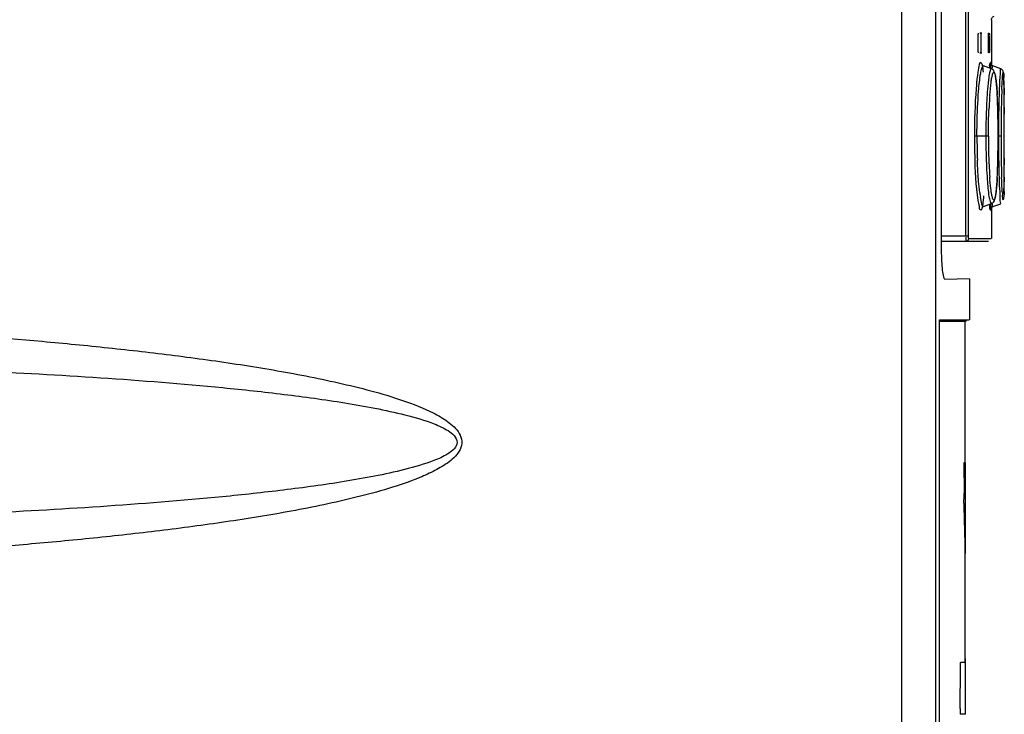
# Model space of a CAD drawing. Header units: inches. Extents: x 0 to 117, y 0 to 83.
# Tile 23 of 78: x 55.28 to 58.27, y 46.36 to 48.47. Entities that reach past the tile are written whole.
import ezdxf

# ---------------------------------------------------------------- set-up
doc = ezdxf.new("R2010")
doc.units = ezdxf.units.IN
doc.header["$LTSCALE"] = 6.431102
doc.header["$MEASUREMENT"] = 0
doc.layers.get('0').update_dxf_attribs({"linetype": 'CONTINUOUS'})

msp = doc.modelspace()

# ---------------------------------------------------------------- linework, layer by layer
at = {"color": 7, "linetype": 'CONTINUOUS'}
for p, q in [((57.9602, 29.4442), (57.9602, 55.0909)), ((58.0639, 29.4202), (58.0639, 55.0909)), ((58.1554, 47.8142), (58.1554, 52.826)), ((58.1632, 47.8142), (58.1632, 52.826)), ((58.0805, 52.8128), (58.0805, 47.7705)), ((58.2329, 48.4711), (58.2329, 48.3309)), ((58.2037, 48.4303), (58.1973, 48.4303)), ((58.2241, 48.4303), (58.2263, 48.4303)), ((58.1928, 48.3791), (58.1928, 48.4224)), ((58.2003, 48.4224), (58.2003, 48.3791)), ((58.2239, 48.3776), (58.2239, 48.4224)), ((58.2264, 48.4239), (58.2264, 48.3791)), ((58.1973, 48.3712), (58.2037, 48.3712)), ((58.2263, 48.3712), (58.2244, 48.3712)), ((58.2264, 48.3791), (58.2264, 48.3777)), ((58.1935, 48.3241), (58.1915, 48.3125)), ((58.2059, 48.3326), (58.2048, 48.3337)), ((58.2327, 48.3222), (58.2089, 48.3309)), ((58.2089, 48.3309), (58.2089, 48.3309)), ((58.2328, 48.3222), (58.2327, 48.3222)), ((58.2609, 48.3223), (58.237, 48.331)), ((58.2456, 48.2958), (58.247, 48.2858)), ((58.2703, 48.295), (58.2701, 48.2988)), ((58.2705, 48.2907), (58.2703, 48.295)), ((58.2706, 48.2858), (58.2705, 48.2907)), ((58.2706, 48.2859), (58.2714, 48.2431)), ((58.2709, 48.2776), (58.2706, 48.2858)), ((58.271, 48.2681), (58.2709, 48.2776)), ((58.2497, 48.2557), (58.2492, 48.2617)), ((58.2713, 48.2534), (58.271, 48.2681)), ((58.2716, 48.2123), (58.2713, 48.2534)), ((58.2517, 48.2129), (58.2511, 48.2284)), ((58.2522, 48.1962), (58.2517, 48.2129)), ((58.2526, 48.1784), (58.2522, 48.1962)), ((58.2718, 48.1549), (58.2716, 48.2123)), ((58.2717, 48.2051), (58.2718, 48.1843)), ((58.2529, 48.1596), (58.2526, 48.1784)), ((58.2531, 48.1399), (58.2529, 48.1596)), ((58.2718, 48.0546), (58.2718, 48.1549)), ((58.2532, 48.1195), (58.2531, 48.1399)), ((58.2235, 48.1173), (58.1811, 48.1173)), ((58.253, 48.0844), (58.2532, 48.1059)), ((58.2532, 48.1059), (58.2532, 48.1195)), ((58.2619, 48.1173), (58.2541, 48.1173)), ((58.2527, 48.0637), (58.253, 48.0844)), ((58.2518, 48.0258), (58.2523, 48.0441)), ((58.2523, 48.0441), (58.2527, 48.0637)), ((58.2715, 48.0057), (58.2718, 48.0546)), ((58.2718, 48.051), (58.2717, 48.0305)), ((58.2712, 47.9791), (58.2715, 48.0057)), ((58.271, 47.9644), (58.2712, 47.9791)), ((58.2339, 47.9396), (58.2322, 47.9497)), ((58.2707, 47.9492), (58.2708, 47.9549)), ((58.2708, 47.9549), (58.271, 47.9644)), ((58.2089, 47.9037), (58.2085, 47.9036)), ((58.2089, 47.9037), (58.2327, 47.9124)), ((58.2089, 47.9038), (58.2113, 47.9043)), ((58.2327, 47.9124), (58.2328, 47.9124)), ((58.2329, 47.9037), (58.2329, 47.8063)), ((58.237, 47.9036), (58.2609, 47.9123)), ((58.0805, 47.8142), (58.1632, 47.8142)), ((58.0805, 47.7984), (58.2241, 47.7984)), ((58.1641, 47.8063), (58.232, 47.8063)), ((58.1659, 47.6842), (58.0912, 47.6822)), ((58.1659, 47.6837), (58.1659, 47.559)), ((58.0746, 29.5557), (58.0746, 47.559)), ((58.0746, 47.559), (58.1648, 47.5589)), ((58.1424, 47.5539), (58.0757, 47.5539)), ((58.1521, 47.5539), (58.1424, 47.5539)), ((58.157, 47.5557), (58.1521, 47.5539)), ((58.1521, 47.5539), (58.1521, 47.1244)), ((58.1541, 47.1244), (58.1488, 47.1244)), ((58.1488, 47.1244), (58.1495, 47.0325)), ((58.1541, 46.8488), (58.1541, 47.1244)), ((58.1521, 46.8488), (58.1521, 46.5181)), ((58.1541, 46.5181), (58.139, 46.5181)), ((58.1541, 46.3606), (58.1541, 46.5299)), ((58.1375, 46.3781), (58.1373, 46.3606)), ((58.1541, 46.3606), (58.1373, 46.3606))]:
    msp.add_line(p, q, dxfattribs=at)
for points in [[(58.2329, 48.4711), (58.2329, 48.4725), (58.2332, 48.4742), (58.2338, 48.4759), (58.2347, 48.4776), (58.2358, 48.4791), (58.2373, 48.4805), (58.239, 48.4816), (58.2406, 48.4824)], [(58.1928, 48.4224), (58.1928, 48.4238), (58.1928, 48.4251), (58.1928, 48.4263), (58.1929, 48.4274), (58.193, 48.4283), (58.1931, 48.4291), (58.1932, 48.4297), (58.1933, 48.4301), (58.1934, 48.4303)], [(58.1997, 48.4303), (58.1998, 48.4302), (58.1999, 48.4298), (58.2, 48.4293), (58.2001, 48.4286), (58.2002, 48.4277), (58.2002, 48.4266), (58.2003, 48.4253), (58.2003, 48.424), (58.2003, 48.4224)], [(58.2239, 48.4224), (58.2239, 48.4238), (58.2239, 48.4251), (58.2239, 48.4263), (58.2239, 48.4274), (58.224, 48.4283), (58.224, 48.4291), (58.224, 48.4297), (58.2241, 48.4301), (58.2241, 48.4303)], [(58.2263, 48.4303), (58.2263, 48.4302), (58.2263, 48.4298), (58.2263, 48.4292), (58.2264, 48.4285), (58.2264, 48.4275), (58.2264, 48.4264), (58.2264, 48.4252)], [(58.193, 48.373), (58.1929, 48.3739), (58.1929, 48.375), (58.1928, 48.3762), (58.1928, 48.3776), (58.1928, 48.3791)], [(58.1934, 48.3712), (58.1933, 48.3714), (58.1932, 48.3717), (58.1931, 48.3722), (58.193, 48.373)], [(58.2003, 48.3791), (58.2003, 48.3777), (58.2003, 48.3765), (58.2002, 48.3753), (58.2002, 48.3742), (58.2001, 48.3732), (58.2, 48.3724), (58.2, 48.3718), (58.1999, 48.3715), (58.1997, 48.3712)], [(58.224, 48.373), (58.224, 48.3739), (58.2239, 48.375), (58.2239, 48.3762), (58.2239, 48.3776)], [(58.2241, 48.3712), (58.2241, 48.3714), (58.224, 48.3717), (58.224, 48.3722), (58.224, 48.373)], [(58.2264, 48.3765), (58.2264, 48.3753), (58.2264, 48.3742), (58.2264, 48.3732), (58.2263, 48.3724), (58.2263, 48.3718), (58.2263, 48.3715), (58.2263, 48.3712)], [(58.237, 48.331), (58.2366, 48.3311), (58.234, 48.3326), (58.2322, 48.3344), (58.2311, 48.3359), (58.2305, 48.337), (58.2302, 48.3378), (58.2301, 48.3383), (58.2301, 48.3383)], [(58.2089, 48.3309), (58.2082, 48.3312), (58.2059, 48.3326)], [(58.2492, 48.2617), (58.2488, 48.2674), (58.2484, 48.2728), (58.2479, 48.2778), (58.2474, 48.2826), (58.2469, 48.287), (58.2464, 48.2911), (58.2459, 48.2949), (58.2454, 48.2984), (58.2448, 48.3015), (58.2442, 48.3044), (58.2436, 48.307), (58.243, 48.3093), (58.2422, 48.3115), (58.2414, 48.3136), (58.2403, 48.3156), (58.2388, 48.3179), (58.2363, 48.3202), (58.2328, 48.3222)], [(58.2701, 48.2988), (58.2701, 48.3005), (58.27, 48.3021), (58.2699, 48.3036), (58.2698, 48.305), (58.2697, 48.3062), (58.2696, 48.3074), (58.2695, 48.3085), (58.2694, 48.3095), (58.2692, 48.3104), (58.2691, 48.3113), (58.2689, 48.3122), (58.2687, 48.3131), (58.2684, 48.3142), (58.2679, 48.3156), (58.2671, 48.3172), (58.2657, 48.319), (58.2637, 48.3208), (58.2609, 48.3223)], [(58.2511, 48.2284), (58.2508, 48.2357), (58.2504, 48.2427), (58.25, 48.2494), (58.2497, 48.2557)], [(58.2483, 47.9611), (58.2488, 47.9667), (58.2492, 47.9728), (58.2497, 47.9792), (58.2501, 47.9861), (58.2505, 47.9933), (58.2509, 48.0008), (58.2512, 48.0088), (58.2515, 48.0171), (58.2518, 48.0258)], [(58.2462, 47.942), (58.2468, 47.9462), (58.2473, 47.9508)], [(58.2473, 47.9508), (58.2478, 47.9558), (58.2483, 47.9611)], [(58.2704, 47.9418), (58.2705, 47.9442), (58.2707, 47.9492)], [(58.2328, 47.9124), (58.2366, 47.9146), (58.239, 47.9171), (58.2406, 47.9195), (58.2416, 47.9215), (58.2424, 47.9237), (58.2432, 47.9261), (58.2438, 47.9287), (58.2445, 47.9315), (58.2451, 47.9347), (58.2457, 47.9382), (58.2462, 47.942)], [(58.2048, 47.9015), (58.2046, 47.9009), (58.2043, 47.9001), (58.2044, 47.9004), (58.2056, 47.9018), (58.208, 47.9034), (58.2089, 47.9038)], [(58.2303, 47.8977), (58.2302, 47.8973), (58.2302, 47.8968), (58.2301, 47.8965), (58.2301, 47.8963), (58.2302, 47.8968), (58.2305, 47.8975), (58.231, 47.8987), (58.2321, 47.9002), (58.234, 47.902), (58.2366, 47.9035), (58.237, 47.9036)], [(58.1641, 47.8063), (58.1639, 47.8064), (58.1638, 47.8068), (58.1636, 47.8073), (58.1635, 47.808), (58.1634, 47.8089), (58.1633, 47.81), (58.1633, 47.8112), (58.1632, 47.8126), (58.1632, 47.8142)]]:
    msp.add_lwpolyline(points, dxfattribs=at)
for centre, radius, start, end in [((58.6522, 48.2432), 0.4658, 171.4402, 173.2025), ((59.4854, 48.2261), 1.2294, 176.7686, 177.3745), ((57.5784, 48.2658), 0.6926, 1.6697, 2.4868), ((60.542, 48.1675), 2.2795, 177.7001, 178.1101), ((59.6535, 48.1384), 1.4296, 176.5956, 177.3773), ((59.4067, 48.1532), 1.1823, 175.734, 176.6016), ((56.5948, 48.1557), 1.6579, 1.7063, 3.0177), ((62.2916, 48.1295), 4.0374, 178.5623, 179.1736), ((61.3542, 48.1412), 3.0921, 178.12, 178.818), ((51.2873, 48.1722), 6.9845, 0.2705, 0.58233), ((60.3819, 48.1185), 2.1662, 178.1862, 180.0302), ((60.0775, 48.1278), 1.8615, 177.4998, 178.1765), ((55.9273, 48.1338), 2.3257, 1.2441, 1.7573), ((63.0137, 48.1185), 4.7595, 179.1667, 179.8966), ((62.5633, 48.1177), 4.3014, 178.8376, 180.0058), ((55.0974, 48.1174), 3.1558, 359.9983, 1.2143), ((37.8741, 48.1194), 20.3978, 359.99424, 0.18228), ((62.9551, 48.1182), 4.701, 179.892, 180.011), ((60.1937, 48.1166), 2.0049, 179.9796, 182.058), ((60.4215, 48.1167), 2.2057, 179.9837, 180.6105), ((60.2765, 48.1181), 2.053, 180.0212, 181.8698), ((55.0758, 48.1174), 3.1773, 358.7927, 359.9977), ((63.0042, 48.1164), 4.7501, 179.9885, 180.2802), ((62.7323, 48.1178), 4.4704, 180.0069, 180.8619), ((37.6177, 48.1156), 20.6541, 359.82084, 0.00472), ((60.2533, 48.1134), 2.0375, 180.5678, 182.4851), ((62.7936, 48.1145), 4.5395, 180.2694, 181.3923), ((59.8428, 48.1051), 1.619, 181.9103, 182.6354), ((55.9299, 48.1007), 2.3231, 358.2503, 358.7607), ((61.9784, 48.1074), 3.7164, 180.8752, 181.196), ((59.6614, 48.0873), 1.445, 182.4708, 184.0502), ((59.5198, 48.0891), 1.2957, 182.5884, 184.246), ((56.5851, 48.0793), 1.6675, 357.0051, 358.2996), ((61.3588, 48.0935), 3.0967, 181.1783, 181.8822), ((51.0934, 48.0639), 7.1783, 359.43464, 359.73343), ((61.4609, 48.0846), 3.2064, 181.4377, 181.7798), ((60.7957, 48.0639), 2.5409, 181.7777, 182.1685), ((58.6262, 47.9992), 0.4322, 187.0602, 188.9008), ((58.8654, 47.9843), 0.6008, 183.4403, 184.3808), ((57.7082, 47.9796), 0.5037, 353.47, 355.0976), ((53.3053, 47.041), 4.8442, 359.5382, 359.9004)]:
    msp.add_arc(centre, radius, start, end, dxfattribs=at)
msp.add_ellipse((47.1423, 49.043), major_axis=(0, 51.74), ratio=0.212792, start_param=-1.622324, end_param=-1.619615, dxfattribs=at)
for points, knots in [([(58.2052, 48.3335), (58.2044, 48.3367), (58.1963, 48.3494), (58.1947, 48.3301), (58.1935, 48.3241)], [0, 0, 0, 0, 0.347223, 1, 1, 1, 1]), ([(58.2302, 48.338), (58.2301, 48.3393), (58.2303, 48.3431), (58.2246, 48.3359), (58.2271, 48.33), (58.2266, 48.3245)], [0, 0, 0, 0, 0.183279, 0.242578, 1, 1, 1, 1]), ([(58.1938, 48.2547), (58.1953, 48.2727), (58.1972, 48.2964), (58.2029, 48.3208), (58.2052, 48.3291), (58.2073, 48.3307)], [0, 0, 0, 0, 0.69485, 0.899206, 1, 1, 1, 1]), ([(58.2073, 48.3307), (58.2076, 48.3308), (58.2081, 48.3311), (58.2086, 48.331), (58.2089, 48.3309)], [0, 0, 0, 0, 0.524732, 1, 1, 1, 1]), ([(58.2327, 48.3222), (58.2304, 48.3231), (58.2265, 48.3082), (58.2255, 48.3019), (58.2245, 48.2948)], [0, 0, 0, 0, 0.257388, 1, 1, 1, 1]), ([(58.2276, 48.2411), (58.2287, 48.2547), (58.2305, 48.2728), (58.2335, 48.2949), (58.2362, 48.3036), (58.2374, 48.3109), (58.2428, 48.3108), (58.2437, 48.3034), (58.2451, 48.2991), (58.2456, 48.2958)], [0, 0, 0, 0, 0.461428, 0.624384, 0.73709, 0.798546, 0.825283, 0.886968, 1, 1, 1, 1]), ([(58.2351, 48.321), (58.2353, 48.3229), (58.2357, 48.326), (58.2361, 48.3292), (58.2365, 48.3302)], [0, 0, 0, 0, 0.636954, 1, 1, 1, 1]), ([(58.2609, 48.3223), (58.2587, 48.323), (58.2608, 48.3069), (58.2583, 48.3022), (58.2579, 48.2954)], [0, 0, 0, 0, 0.250109, 1, 1, 1, 1]), ([(58.2644, 48.259), (58.2648, 48.2696), (58.2655, 48.283), (58.2667, 48.3009), (58.2674, 48.3057), (58.2681, 48.3121), (58.2717, 48.305), (58.2701, 48.3005), (58.2703, 48.2958)], [0, 0, 0, 0, 0.468995, 0.626145, 0.727436, 0.771065, 0.790722, 1, 1, 1, 1]), ([(58.1896, 48.2983), (58.1882, 48.2864), (58.1827, 48.2262), (58.1811, 48.1657), (58.1811, 48.1173)], [0, 0, 0, 0, 0.19837, 1, 1, 1, 1]), ([(58.2245, 48.2948), (58.2237, 48.2892), (58.2204, 48.2607), (58.2187, 48.232), (58.2177, 48.209)], [0, 0, 0, 0, 0.196342, 1, 1, 1, 1]), ([(58.247, 48.2858), (58.2473, 48.2828), (58.2488, 48.2686), (58.2497, 48.2543), (58.2504, 48.243)], [0, 0, 0, 0, 0.210059, 1, 1, 1, 1]), ([(58.2573, 48.2824), (58.2571, 48.2787), (58.2564, 48.2614), (58.2558, 48.2442), (58.2555, 48.2308)], [0, 0, 0, 0, 0.217886, 1, 1, 1, 1]), ([(58.1888, 48.1173), (58.1888, 48.1297), (58.1893, 48.1755), (58.1911, 48.2214), (58.1938, 48.2547)], [0, 0, 0, 0, 0.269708, 1, 1, 1, 1]), ([(58.1811, 48.1173), (58.1811, 48.0979), (58.1821, 48.0329), (58.1847, 47.9676), (58.1915, 47.9225)], [0, 0, 0, 0, 0.298592, 1, 1, 1, 1]), ([(58.1938, 47.9802), (58.1934, 47.9851), (58.1918, 48.0066), (58.1907, 48.0281), (58.1901, 48.0446)], [0, 0, 0, 0, 0.230181, 1, 1, 1, 1]), ([(58.22, 47.9853), (58.2212, 47.9681), (58.2228, 47.9454), (58.2277, 47.9221), (58.2296, 47.9141), (58.2315, 47.9126)], [0, 0, 0, 0, 0.697474, 0.901474, 1, 1, 1, 1]), ([(58.2322, 47.9497), (58.2317, 47.9528), (58.2298, 47.9672), (58.2285, 47.9817), (58.2277, 47.9932)], [0, 0, 0, 0, 0.210981, 1, 1, 1, 1]), ([(58.2504, 47.9922), (58.2497, 47.9787), (58.2484, 47.961), (58.246, 47.939), (58.2437, 47.9307), (58.2424, 47.9233), (58.2371, 47.9243), (58.2361, 47.9315), (58.2345, 47.9362), (58.2339, 47.9396)], [0, 0, 0, 0, 0.459853, 0.620711, 0.730566, 0.788778, 0.816101, 0.882155, 1, 1, 1, 1]), ([(58.2657, 47.9483), (58.2656, 47.9513), (58.2648, 47.9658), (58.2642, 47.9803), (58.2638, 47.9918)], [0, 0, 0, 0, 0.208782, 1, 1, 1, 1]), ([(58.2714, 47.9931), (58.2713, 47.9796), (58.2697, 47.9567), (58.2719, 47.9372), (58.267, 47.9183), (58.2668, 47.9336), (58.2664, 47.9384)], [0, 0, 0, 0, 0.481, 0.765288, 0.826746, 1, 1, 1, 1]), ([(58.2566, 47.9677), (58.2571, 47.9548), (58.2592, 47.9368), (58.2583, 47.9176), (58.2605, 47.9126)], [0, 0, 0, 0, 0.703485, 1, 1, 1, 1]), ([(58.1915, 47.9225), (58.1924, 47.9163), (58.1953, 47.9076), (58.1955, 47.8949), (58.2043, 47.8917), (58.2045, 47.8983), (58.2052, 47.9011)], [0, 0, 0, 0, 0.4521, 0.706523, 0.793519, 1, 1, 1, 1]), ([(58.2085, 47.9036), (58.2057, 47.9033), (58.202, 47.9176), (58.2003, 47.925), (58.1992, 47.9323)], [0, 0, 0, 0, 0.275752, 1, 1, 1, 1]), ([(58.2266, 47.91), (58.2271, 47.9046), (58.2247, 47.8988), (58.2302, 47.8915), (58.2301, 47.8953), (58.2302, 47.8966)], [0, 0, 0, 0, 0.758098, 0.818361, 1, 1, 1, 1]), ([(58.237, 47.9036), (58.2362, 47.9033), (58.236, 47.9091), (58.2353, 47.911), (58.235, 47.9135)], [0, 0, 0, 0, 0.247507, 1, 1, 1, 1]), ([(58.1562, 47.7984), (58.1552, 47.7984), (58.1563, 47.8051), (58.1554, 47.8078), (58.1556, 47.811)], [0, 0, 0, 0, 0.253266, 1, 1, 1, 1]), ([(58.1562, 47.7984), (58.1582, 47.7984), (58.1624, 47.8001), (58.1641, 47.8043), (58.1641, 47.8063)], [0, 0, 0, 0, 0.498893, 1, 1, 1, 1]), ([(58.0805, 47.7705), (58.0805, 47.7594), (58.0809, 47.7394), (58.0829, 47.711), (58.0857, 47.6958), (58.0882, 47.6833), (58.0908, 47.6833)], [0, 0, 0, 0, 0.373278, 0.69239, 0.91345, 1, 1, 1, 1]), ([(52.9278, 47.5632), (53.0625, 47.5661), (53.3317, 47.5704), (53.7357, 47.5689), (54.1396, 47.5617), (54.5433, 47.5477), (54.9467, 47.5263), (55.2825, 47.501), (55.5505, 47.4749), (55.7512, 47.4518), (55.9513, 47.4241), (56.1173, 47.3959), (56.2492, 47.3684), (56.3474, 47.3445), (56.4442, 47.3158), (56.5232, 47.2853), (56.5814, 47.2518), (56.6141, 47.2232), (56.6262, 47.1903), (56.6179, 47.156), (56.5858, 47.1261), (56.5426, 47.1003), (56.481, 47.0725), (56.4012, 47.0454), (56.3036, 47.0191), (56.1722, 46.9894), (56.0065, 46.9594), (55.8066, 46.9301), (55.6061, 46.9059), (55.4051, 46.8854), (55.1368, 46.8622), (54.8009, 46.8398), (54.3974, 46.8212), (54.1282, 46.8135), (53.9935, 46.8108)], [0, 0, 0, 0, 0.062497, 0.124994, 0.18749, 0.249988, 0.312485, 0.374983, 0.406234, 0.437485, 0.468737, 0.499991, 0.51562, 0.53125, 0.546881, 0.562511, 0.570332, 0.578126, 0.582031, 0.585933, 0.593716, 0.601536, 0.609357, 0.624989, 0.64062, 0.656249, 0.687503, 0.718755, 0.750007, 0.781258, 0.812508, 0.875006, 0.937503, 1, 1, 1, 1]), ([(52.9139, 47.426), (53.1628, 47.4312), (53.6607, 47.437), (54.283, 47.4323), (54.7806, 47.4199), (55.1536, 47.4055), (55.5262, 47.3848), (55.8363, 47.3604), (56.0836, 47.3337), (56.2377, 47.3126), (56.3602, 47.2912), (56.4514, 47.2713), (56.5263, 47.2502), (56.5761, 47.2272), (56.6015, 47.2097), (56.6173, 47.1787), (56.5799, 47.1481), (56.5261, 47.1254), (56.4498, 47.1028), (56.3591, 47.0835), (56.2364, 47.0619), (56.0824, 47.0409), (55.835, 47.0142), (55.5249, 46.9899), (55.0281, 46.9623), (54.6549, 46.9511), (54.4062, 46.9463)], [0, 0, 0, 0, 0.125108, 0.250182, 0.312708, 0.375227, 0.437738, 0.500243, 0.531494, 0.562743, 0.578368, 0.593993, 0.609612, 0.617423, 0.62133, 0.625182, 0.632763, 0.640572, 0.656192, 0.671817, 0.687442, 0.718691, 0.749942, 0.812446, 0.874958, 1, 1, 1, 1])]:
    msp.add_open_spline(points, degree=3, knots=knots, dxfattribs=at)
for points in [[(58.2311, 48.3235), (58.231, 48.3284), (58.2308, 48.3332), (58.2302, 48.338)], [(58.2087, 48.3122), (58.2078, 48.3193), (58.2069, 48.3265), (58.2052, 48.3335)], [(58.2235, 48.1173), (58.2236, 48.1461), (58.2241, 48.175), (58.2254, 48.2038)], [(58.1972, 47.9461), (58.1958, 47.9574), (58.1947, 47.9688), (58.1938, 47.9802)], [(58.2052, 47.9011), (58.2069, 47.908), (58.2078, 47.9152), (58.2086, 47.9223)], [(58.2302, 47.8966), (58.2308, 47.9016), (58.231, 47.9066), (58.2312, 47.9116)], [(58.1494, 47.0019), (58.149, 46.9509), (58.152, 46.8999), (58.1522, 46.8488)]]:
    msp.add_open_spline(points, degree=3, dxfattribs=at)

doc.saveas('drawing.dxf')
